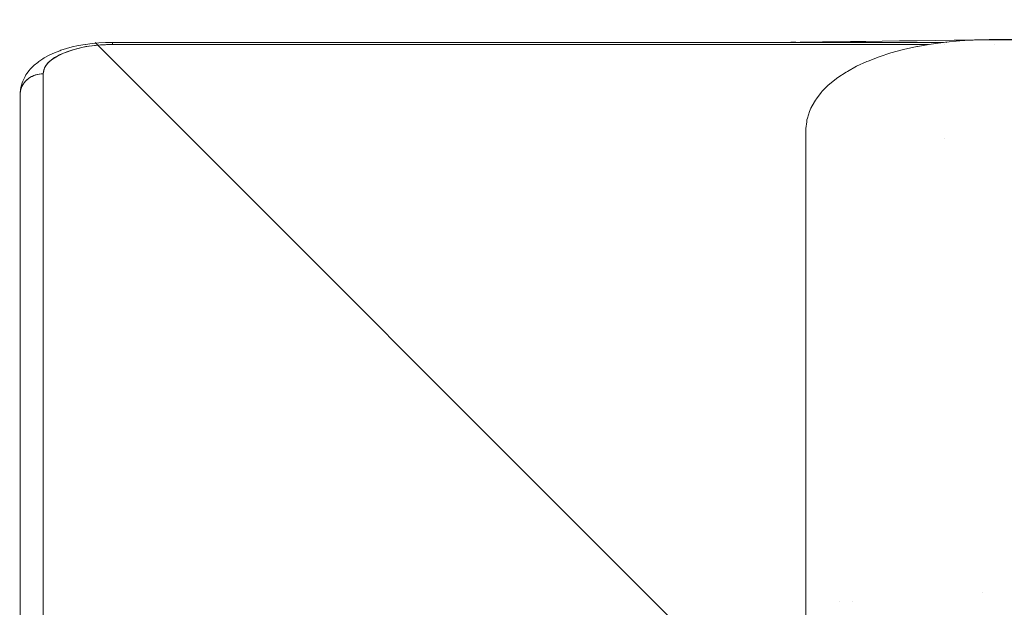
# Model space of a CAD drawing. Header units: inches. Extents: x -420 to -276, y -52 to 18.
# Tile 125 of 187: x -341.079 to -340.241, y 13.001 to 13.501. Entities that reach past the tile are written whole.
import ezdxf

# ---------------------------------------------------------------- set-up
doc = ezdxf.new("R2010")
doc.units = ezdxf.units.IN
doc.header["$LTSCALE"] = 32
doc.header["$MEASUREMENT"] = 0
doc.linetypes.add('Dash Style-1', pattern=[0.083328, 0.041656, -0.041672])
for name, color, linetype, lineweight in [('DashLineFill', 7, 'Dash Style-1', 13), ('Drawing', 7, 'Continuous', 18), ('None', 7, 'Continuous', 18)]:
    doc.layers.add(name, color=color, linetype=linetype, lineweight=lineweight)

# ---------------------------------------------------------------- blocks, each defined once
blk = doc.blocks.new('TiMotion_Handset (2D)')
at = {"layer": 'DashLineFill', "linetype": 'Continuous', "lineweight": 13}
h = blk.add_hatch(dxfattribs=at)
h.set_pattern_fill('Steel', color=253, style=0, pattern_type=2)
h.set_pattern_definition([(45, (0, 0), (-1.61301565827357, 1.935715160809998), []), (45, (-1.0608, 1.0608), (-0.4723460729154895, 0.4167612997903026), [])])
h.paths.add_polyline_path([(-0.5650679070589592, 2.440944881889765), (-0.5636889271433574, 2.443168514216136), (-0.5621892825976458, 2.445271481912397), (-0.5605689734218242, 2.447253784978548), (-0.5588279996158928, 2.449115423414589), (-0.5569663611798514, 2.45085639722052), (-0.5549840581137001, 2.452476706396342), (-0.5528810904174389, 2.453976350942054), (-0.5506574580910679, 2.455355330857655), (-0.5483514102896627, 2.456591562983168), (-0.5460011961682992, 2.457662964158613), (-0.543606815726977, 2.458569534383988), (-0.5411682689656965, 2.459311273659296), (-0.5386855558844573, 2.459888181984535), (-0.5361586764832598, 2.460300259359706), (-0.5335876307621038, 2.460547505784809), (-0.5309724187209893, 2.460629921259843), (0.4425815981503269, 2.460629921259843), (0.4451968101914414, 2.460547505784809), (0.4477678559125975, 2.460300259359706), (0.450294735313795, 2.459888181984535), (0.4527774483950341, 2.459311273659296), (0.4552159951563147, 2.458569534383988), (0.4576103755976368, 2.457662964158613), (0.4599605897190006, 2.456591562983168), (0.4622666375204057, 2.455355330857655), (0.4644902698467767, 2.453976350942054), (0.4665932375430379, 2.452476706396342), (0.4685755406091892, 2.45085639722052), (0.4704371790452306, 2.449115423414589), (0.472178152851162, 2.447253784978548), (0.4737984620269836, 2.445271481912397), (0.4752981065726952, 2.443168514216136), (0.4766770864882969, 2.440944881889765), (0.4779133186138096, 2.43863883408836), (0.478984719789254, 2.436288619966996), (0.47989129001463, 2.433894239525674), (0.4806330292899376, 2.431455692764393), (0.4812099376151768, 2.428972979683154), (0.4816220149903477, 2.426446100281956), (0.4818692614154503, 2.423875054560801), (0.4819516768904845, 2.421259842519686), (0.4819516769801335, 1.765582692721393), (0.4825163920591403, 1.763951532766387), (0.4830058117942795, 1.762300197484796), (0.4834199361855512, 1.760628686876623), (0.4837587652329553, 1.758937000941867), (0.4840222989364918, 1.757225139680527), (0.4842105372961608, 1.755493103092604), (0.4843234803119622, 1.753740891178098), (0.484361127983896, 1.751968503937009), (0.484361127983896, -1.751965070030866), (0.4842787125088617, -1.75458028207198), (0.4840314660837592, -1.757151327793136), (0.4836193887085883, -1.759678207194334), (0.483042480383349, -1.762160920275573), (0.4823007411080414, -1.764599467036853), (0.4813941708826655, -1.766993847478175), (0.4803227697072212, -1.769344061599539), (0.4790865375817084, -1.771650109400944), (0.4777075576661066, -1.773873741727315), (0.4762079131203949, -1.775976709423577), (0.4745876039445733, -1.777959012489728), (0.4728466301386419, -1.779820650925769), (0.4709849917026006, -1.781561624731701), (0.4690026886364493, -1.783181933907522), (0.4668997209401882, -1.784681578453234), (0.4646760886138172, -1.786060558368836), (0.4623700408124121, -1.787296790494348), (0.4600198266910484, -1.788368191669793), (0.4576254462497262, -1.789274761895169), (0.4551868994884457, -1.790016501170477), (0.4527041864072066, -1.790593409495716), (0.4501773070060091, -1.791005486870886), (0.447606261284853, -1.791252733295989), (0.4449910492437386, -1.791335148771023), (-1.79051826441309, -1.791335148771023), (-1.793133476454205, -1.791252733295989), (-1.795704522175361, -1.791005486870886), (-1.798231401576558, -1.790593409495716), (-1.800714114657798, -1.790016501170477), (-1.803152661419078, -1.789274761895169), (-1.8055470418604, -1.788368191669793), (-1.807897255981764, -1.787296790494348), (-1.810203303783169, -1.786060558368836), (-1.81242693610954, -1.784681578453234), (-1.814529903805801, -1.783181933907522), (-1.816512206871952, -1.781561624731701), (-1.818373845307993, -1.779820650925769), (-1.820114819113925, -1.777959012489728), (-1.821735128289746, -1.775976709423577), (-1.823234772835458, -1.773873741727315), (-1.82461375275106, -1.771650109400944), (-1.825849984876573, -1.769344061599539), (-1.826921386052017, -1.766993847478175), (-1.827827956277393, -1.764599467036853), (-1.828569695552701, -1.762160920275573), (-1.82914660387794, -1.759678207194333), (-1.829558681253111, -1.757151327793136), (-1.829805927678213, -1.75458028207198), (-1.829888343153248, -1.751965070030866), (-1.829888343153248, 1.751968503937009), (-1.829805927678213, 1.754583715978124), (-1.829558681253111, 1.75715476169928), (-1.82914660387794, 1.759681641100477), (-1.828569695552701, 1.762164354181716), (-1.827827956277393, 1.764602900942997), (-1.826921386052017, 1.766997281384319), (-1.825849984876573, 1.769347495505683), (-1.82461375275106, 1.771653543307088), (-1.823234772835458, 1.773877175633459), (-1.821735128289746, 1.77598014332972), (-1.820114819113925, 1.777962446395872), (-1.818373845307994, 1.779824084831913), (-1.816512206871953, 1.781565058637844), (-1.814529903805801, 1.783185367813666), (-1.81242693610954, 1.784685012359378), (-1.810203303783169, 1.786063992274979), (-1.807897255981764, 1.787300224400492), (-1.8055470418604, 1.788371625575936), (-1.803152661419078, 1.789278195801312), (-1.800714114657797, 1.79001993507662), (-1.798231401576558, 1.790596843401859), (-1.795704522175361, 1.79100892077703), (-1.793133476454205, 1.791256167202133), (-1.79051826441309, 1.791338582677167), (-0.5703424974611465, 1.791338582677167), (-0.5703424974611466, 2.421259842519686), (-0.5702600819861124, 2.423875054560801), (-0.5700128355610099, 2.426446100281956), (-0.569600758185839, 2.428972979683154), (-0.5690238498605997, 2.431455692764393), (-0.5682821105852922, 2.433894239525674), (-0.5673755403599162, 2.436288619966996), (-0.5663041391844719, 2.43863883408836)])
at = {"layer": 'DashLineFill'}
blk.add_open_spline([(-0.5650679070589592, 2.440944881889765), (-0.559793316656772, 2.450080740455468), (-0.5415215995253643, 2.460629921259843), (-0.04419541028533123, 2.460629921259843), (0.4531307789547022, 2.460629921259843), (0.4714024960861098, 2.450080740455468), (0.4819516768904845, 2.431809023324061), (0.4819516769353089, 2.09342126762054), (0.4819516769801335, 1.765582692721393), (0.484361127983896, 1.759098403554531), (0.484361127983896, 1.716953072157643e-06), (0.484361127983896, -1.76251425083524), (0.473811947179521, -1.780785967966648), (0.4555402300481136, -1.791335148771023), (-0.672763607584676, -1.791335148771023), (-1.801067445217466, -1.791335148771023), (-1.819339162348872, -1.780785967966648), (-1.829888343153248, -1.76251425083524), (-1.829888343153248, 1.716953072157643e-06), (-1.829888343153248, 1.762517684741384), (-1.819339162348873, 1.780789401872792), (-1.801067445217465, 1.791338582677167), (-1.180430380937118, 1.791338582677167), (-0.5703424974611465, 1.791338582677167), (-0.5703424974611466, 2.106299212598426), (-0.5703424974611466, 2.431809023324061), (-0.5650679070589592, 2.440944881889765)], degree=2, knots=[0, 0, 0, 0.001659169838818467, 0.003318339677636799, 0.07987838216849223, 0.08153755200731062, 0.08319672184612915, 0.08485589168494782, 0.1364181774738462, 0.1364181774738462, 0.1375061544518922, 0.4048450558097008, 0.4064547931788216, 0.4080645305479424, 0.4096742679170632, 0.5802364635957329, 0.5818462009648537, 0.5834559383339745, 0.5850656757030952, 0.8524045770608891, 0.8540143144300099, 0.8556240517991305, 0.8572337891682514, 0.9503292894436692, 0.9503292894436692, 0.9983902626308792, 1, 1, 1], dxfattribs=at)
at = {"layer": 'Drawing'}
for p, q in [((0.4373140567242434, 2.460629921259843), (-0.061841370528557, 2.460629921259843)), ((0.4388689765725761, 2.460555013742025), (0.4373140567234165, 2.460629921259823)), ((0.4373140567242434, 2.460629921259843), (0.4387873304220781, 2.460562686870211)), ((0.4387873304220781, 2.460562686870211), (0.4402505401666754, 2.460361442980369)), ((0.4416851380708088, 2.460263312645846), (0.4387873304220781, 2.460562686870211)), ((0.4404120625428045, 2.46033086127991), (0.4388689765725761, 2.460555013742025)), ((0.4402505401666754, 2.460361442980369), (0.4416936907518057, 2.460027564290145)), ((0.4419315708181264, 2.459959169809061), (0.4404120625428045, 2.46033086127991)), ((0.4431409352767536, 2.460062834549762), (0.4416851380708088, 2.460263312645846)), ((0.4416936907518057, 2.460027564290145), (0.4431069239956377, 2.459563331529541)), ((0.4434159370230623, 2.459442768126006), (0.4419315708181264, 2.459959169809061)), ((0.4431069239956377, 2.459563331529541), (0.4444805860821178, 2.458971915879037)), ((0.4445717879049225, 2.459730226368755), (0.4431409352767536, 2.460062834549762)), ((0.4448538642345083, 2.458785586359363), (0.4434159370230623, 2.459442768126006)), ((0.4444805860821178, 2.458971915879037), (0.4458052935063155, 2.458257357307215)), ((0.4474279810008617, 2.458840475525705), (0.4445717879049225, 2.459730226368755)), ((0.4462344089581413, 2.457992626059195), (0.4448538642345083, 2.458785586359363)), ((0.4462079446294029, 2.457992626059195), (0.4458052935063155, 2.458257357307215)), ((0.4475470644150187, 2.457069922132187), (0.4462344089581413, 2.457992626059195)), ((0.4470719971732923, 2.457424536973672), (0.4466171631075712, 2.457723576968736)), ((0.4475221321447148, 2.457069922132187), (0.4470719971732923, 2.457424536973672)), ((0.4488071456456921, 2.45838329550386), (0.4474279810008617, 2.458840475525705)), ((0.4501374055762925, 2.457800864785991), (0.4488071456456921, 2.45838329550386)), ((0.452911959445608, 2.456345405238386), (0.4501374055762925, 2.457800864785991)), ((0.44878184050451, 2.456024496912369), (0.4475470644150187, 2.457069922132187)), ((0.4482720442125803, 2.456479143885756), (0.4478807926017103, 2.456787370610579)), ((0.4487585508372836, 2.456024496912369), (0.4482720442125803, 2.456479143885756)), ((0.4499293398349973, 2.454864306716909), (0.44878184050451, 2.456024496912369)), ((0.4493972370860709, 2.455427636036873), (0.4490661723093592, 2.455737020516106)), ((0.4493972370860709, 2.455427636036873), (0.4499077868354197, 2.454864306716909)), ((0.4509808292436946, 2.453598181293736), (0.4499293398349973, 2.454864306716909)), ((0.4501653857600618, 2.454580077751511), (0.4504398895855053, 2.454277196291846)), ((0.4504398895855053, 2.454277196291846), (0.4513928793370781, 2.453035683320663)), ((0.4519283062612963, 2.452235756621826), (0.4509808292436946, 2.453598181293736)), ((0.4513928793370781, 2.453035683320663), (0.4522496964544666, 2.451711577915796)), ((0.4527645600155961, 2.45078740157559), (0.4519283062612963, 2.452235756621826)), ((0.4522496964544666, 2.451711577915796), (0.4530044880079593, 2.450313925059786)), ((0.4534832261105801, 2.449264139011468), (0.4527645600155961, 2.45078740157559)), ((0.452911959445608, 2.456345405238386), (0.4541585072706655, 2.455655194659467)), ((0.4530044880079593, 2.450313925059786), (0.4536520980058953, 2.448852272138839)), ((0.4540788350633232, 2.447677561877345), (0.4534832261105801, 2.449264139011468)), ((0.455334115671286, 2.45485075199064), (0.4541585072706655, 2.455655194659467)), ((0.4579900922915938, 2.452869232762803), (0.455334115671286, 2.45485075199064)), ((0.4590534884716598, 2.451980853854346), (0.4579900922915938, 2.452869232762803)), ((0.4615941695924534, 2.44949069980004), (0.4590534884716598, 2.451980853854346)), ((0.4625315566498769, 2.448537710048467), (0.4615941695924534, 2.44949069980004)), ((0.4551547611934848, 2.440944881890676), (-0.04400066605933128, 2.440944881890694)), ((0.4536520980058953, 2.448852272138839), (0.4541881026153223, 2.447336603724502)), ((0.4545468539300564, 2.446039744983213), (0.4540788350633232, 2.447677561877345)), ((0.4541881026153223, 2.447336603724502), (0.4546088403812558, 2.445777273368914)), ((0.4548837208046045, 2.444363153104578), (0.4545468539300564, 2.446039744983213)), ((0.4546088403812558, 2.445777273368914), (0.4549114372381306, 2.444184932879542)), ((0.4550868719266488, 2.442660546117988), (0.4548837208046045, 2.444363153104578)), ((0.4549114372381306, 2.444184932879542), (0.4550938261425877, 2.442570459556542)), ((0.4551547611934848, 2.440944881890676), (0.4550868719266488, 2.442660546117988)), ((0.4550938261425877, 2.442570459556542), (0.4551547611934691, 2.440944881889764)), ((0.4601602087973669, 2.439863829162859), (0.4551547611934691, 2.440944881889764)), ((0.4551547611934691, 2.440944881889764), (0.4573299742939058, 2.440720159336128)), ((0.4573299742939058, 2.440720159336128), (0.4594886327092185, 2.440047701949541)), ((0.4649364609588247, 2.445575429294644), (0.4625315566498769, 2.448537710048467)), ((0.465736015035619, 2.444579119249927), (0.4649364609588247, 2.445575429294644)), ((0.4679868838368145, 2.441186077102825), (0.465736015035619, 2.444579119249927)), ((0.4686389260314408, 2.440169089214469), (0.4679868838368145, 2.441186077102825)), ((0.4594886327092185, 2.440047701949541), (0.4616143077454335, 2.438932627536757)), ((0.4647699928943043, 2.436620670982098), (0.4601602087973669, 2.439863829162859)), ((0.4616143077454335, 2.438932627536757), (0.4636908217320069, 2.437383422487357)), ((0.4636908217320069, 2.437383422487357), (0.4657023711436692, 2.435411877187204)), ((0.4689841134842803, 2.431215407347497), (0.4647699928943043, 2.436620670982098)), ((0.4657023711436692, 2.435411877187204), (0.4676336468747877, 2.433032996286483)), ((0.4676336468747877, 2.433032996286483), (0.469469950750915, 2.430264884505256)), ((0.4707199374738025, 2.436390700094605), (0.4686389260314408, 2.440169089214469)), ((0.4712170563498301, 2.435376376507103), (0.4707199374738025, 2.436390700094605)), ((0.4731149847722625, 2.43126124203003), (0.4712170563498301, 2.435376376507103)), ((0.4728025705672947, 2.423648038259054), (0.4689841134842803, 2.431215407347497)), ((0.469469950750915, 2.430264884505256), (0.4711973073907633, 2.42712860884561)), ((0.4711973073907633, 2.42712860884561), (0.4728025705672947, 2.423648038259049)), ((0.4731149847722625, 2.43126124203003), (0.4748541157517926, 2.426770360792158)), ((0.4751564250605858, 2.425871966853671), (0.4748541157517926, 2.426770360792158)), ((0.4751564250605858, 2.425871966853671), (0.4766921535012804, 2.421136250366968)), ((0.4760006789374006, 2.41449028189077), (0.4728025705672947, 2.423648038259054)), ((0.4728025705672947, 2.423648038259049), (0.4742735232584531, 2.419849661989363)), ((0.4742735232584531, 2.419849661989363), (0.4755989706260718, 2.415762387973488)), ((0.4755989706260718, 2.415762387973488), (0.4767688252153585, 2.411417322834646)), ((0.4780476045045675, 2.416101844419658), (0.4766921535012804, 2.421136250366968)), ((0.4792124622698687, 2.410807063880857), (0.4780476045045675, 2.416101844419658)), ((0.4782850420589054, 2.404477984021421), (0.4760006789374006, 2.41449028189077)), ((0.4767688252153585, 2.411417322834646), (0.4777741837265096, 2.406847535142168)), ((0.4801778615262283, 2.405292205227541), (0.4792124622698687, 2.410807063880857)), ((0.4777741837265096, 2.406847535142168), (0.4786073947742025, 2.402087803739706)), ((0.479655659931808, 2.393611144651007), (0.4782850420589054, 2.404477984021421)), ((0.4786073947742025, 2.402087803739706), (0.4792621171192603, 2.397174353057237)), ((0.4802450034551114, 2.404792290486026), (0.4801778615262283, 2.405292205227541)), ((0.4809873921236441, 2.399220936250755), (0.4802450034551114, 2.404792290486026)), ((0.4815217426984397, 2.39351768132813), (0.4809873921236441, 2.399220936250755)), ((0.4792621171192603, 2.397174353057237), (0.4797333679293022, 2.392144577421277)), ((0.4801125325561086, 2.381889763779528), (0.479655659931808, 2.393611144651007)), ((0.4797333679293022, 2.392144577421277), (0.4800175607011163, 2.387036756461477)), ((0.4815217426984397, 2.39351768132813), (0.4818439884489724, 2.387725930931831)), ((0.4800175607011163, 2.387036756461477), (0.4801125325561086, 2.381889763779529)), ((0.4801125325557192, 2.38188976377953), (0.4801125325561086, 1.686883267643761)), ((0.4819516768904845, 2.38188976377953), (0.4801125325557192, 2.38188976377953)), ((0.4819516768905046, 2.38188976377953), (0.4818439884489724, 2.387725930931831)), ((0.4819516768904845, 2.38188976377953), (0.4819516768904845, 1.674053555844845)), ((0.406441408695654, 1.791338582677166), (-0.580838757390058, 1.791338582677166)), ((0.005914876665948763, 1.762323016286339), (0.005914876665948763, 1.762296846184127)), ((0.005561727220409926, 1.751968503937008), (0.005546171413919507, 1.751968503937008)), ((0.4003191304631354, 1.673279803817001), (0.4003074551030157, 1.673279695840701)), ((0.4801125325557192, 1.673233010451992), (0.4801125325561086, 1.673156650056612)), ((0.4819516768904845, 1.671620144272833), (0.4819516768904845, 1.671447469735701)), ((0.01366704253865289, 1.641084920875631), (0.01366704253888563, 1.641054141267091)), ((0.4801125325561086, 1.630325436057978), (0.4801125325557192, 1.630302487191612))]:
    blk.add_line(p, q, dxfattribs=at)
at = {"layer": 'Drawing', "color": 7, "linetype": 'Continuous'}
for p, q in [((0.4065815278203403, 1.791337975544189), (0.406441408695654, 1.791338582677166)), ((0.4071042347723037, 1.791333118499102), (0.4065815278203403, 1.79133797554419)), ((0.4086427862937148, 1.791246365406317), (0.4071042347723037, 1.791333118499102)), ((0.4143801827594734, 1.790552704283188), (0.4086427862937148, 1.791246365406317)), ((0.415897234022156, 1.790320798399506), (0.4143801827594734, 1.790552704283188)), ((0.417384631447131, 1.789945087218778), (0.415897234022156, 1.790320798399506)), ((0.4230532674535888, 1.788089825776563), (0.417384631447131, 1.789945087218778)), ((0.4244811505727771, 1.787579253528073), (0.4230532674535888, 1.788089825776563)), ((0.4258525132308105, 1.786933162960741), (0.4244811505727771, 1.787579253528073)), ((0.431390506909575, 1.783949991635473), (0.4258525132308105, 1.786933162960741)), ((0.432667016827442, 1.783188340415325), (0.431390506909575, 1.783949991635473)), ((0.4338625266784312, 1.782304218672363), (0.432667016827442, 1.783188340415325)), ((0.4392117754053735, 1.778246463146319), (0.4338625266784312, 1.782304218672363)), ((0.4402813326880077, 1.777273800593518), (0.4392117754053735, 1.778246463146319)), ((0.4454277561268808, 1.772173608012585), (0.4402813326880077, 1.777273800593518)), ((0.446356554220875, 1.771133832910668), (0.4454277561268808, 1.772173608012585)), ((0.45126065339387, 1.765048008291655), (0.446356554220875, 1.771133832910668)), ((0.4520361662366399, 1.763964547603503), (0.45126065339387, 1.765048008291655)), ((0.456661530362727, 1.756958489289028), (0.4520361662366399, 1.763964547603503)), ((0.4572736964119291, 1.755856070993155), (0.456661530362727, 1.756958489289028)), ((0.4615873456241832, 1.748002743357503), (0.4572736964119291, 1.755856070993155)), ((0.4655985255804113, 1.739297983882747), (0.4615873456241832, 1.748002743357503)), ((0.4660013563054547, 1.738285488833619), (0.4655985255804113, 1.739297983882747)), ((0.4696448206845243, 1.728885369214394), (0.4660013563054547, 1.738285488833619)), ((0.4729319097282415, 1.718776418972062), (0.4696448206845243, 1.728885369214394)), ((0.4758381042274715, 1.708034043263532), (0.4729319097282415, 1.718776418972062)), ((0.4783417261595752, 1.696738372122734), (0.4758381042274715, 1.708034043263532)), ((0.4784816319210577, 1.696097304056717), (0.4783417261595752, 1.696738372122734)), ((0.4805427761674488, 1.68445253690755), (0.4784816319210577, 1.696097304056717)), ((0.4821715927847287, 1.672430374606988), (0.4805427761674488, 1.68445253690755)), ((0.4833559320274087, 1.660120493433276), (0.4821715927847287, 1.672430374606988)), ((0.4840869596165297, 1.647614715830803), (0.4833559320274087, 1.660120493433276)), ((0.4843592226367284, 1.635006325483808), (0.4840869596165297, 1.647614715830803)), ((0.4843611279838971, 1.633858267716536), (0.4843592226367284, 1.635006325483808)), ((0.484361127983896, -1.718944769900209), (0.484361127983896, 1.633858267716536))]:
    blk.add_line(p, q, dxfattribs=at)
blk = doc.blocks.new('Group-59')
at = {"layer": 'None', "color": 7, "rotation": 270}
blk.add_blockref('TiMotion_Handset (2D)', (61.86220472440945, -30), dxfattribs=at)
blk = doc.blocks.new('SL Credenza Desk Top (2D)-2')
at = {"layer": 'None'}
blk.add_blockref('Group-59', (0, 0), dxfattribs=at)
at = {"layer": 'Drawing', "color": 0, "flags": 1}
for tag in ['Tag', 'Catalog', 'Option1', 'Option2', 'Option3', 'Option4', 'Option5', 'Option6', 'Option7', 'Option8', 'Option9', 'Option10', 'Option11', 'Option12', 'Custom', 'FinishGroup', 'Discount', 'Item2', 'Item3', 'Item6', 'Item9', 'Item10', 'Item12', 'Item13', 'Item16', 'Item19', 'Item20', 'Item21', 'Item22', 'Item23', 'Item24', 'Item25', 'Item8', 'Item18', 'Item1', 'Item4', 'Item5', 'Item7', 'Item11', 'Item14', 'Item15', 'Item17']:
    blk.add_attdef(tag, (12.93943992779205, -0.436896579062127), '', height=0.007086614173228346, dxfattribs=at)

msp = doc.modelspace()

# ---------------------------------------------------------------- block references
at = {"layer": 'Drawing', "rotation": 180}
msp.add_blockref('SL Credenza Desk Top (2D)-2', (-276.7561046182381, -16.99999999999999), dxfattribs=at)

doc.saveas('drawing.dxf')
